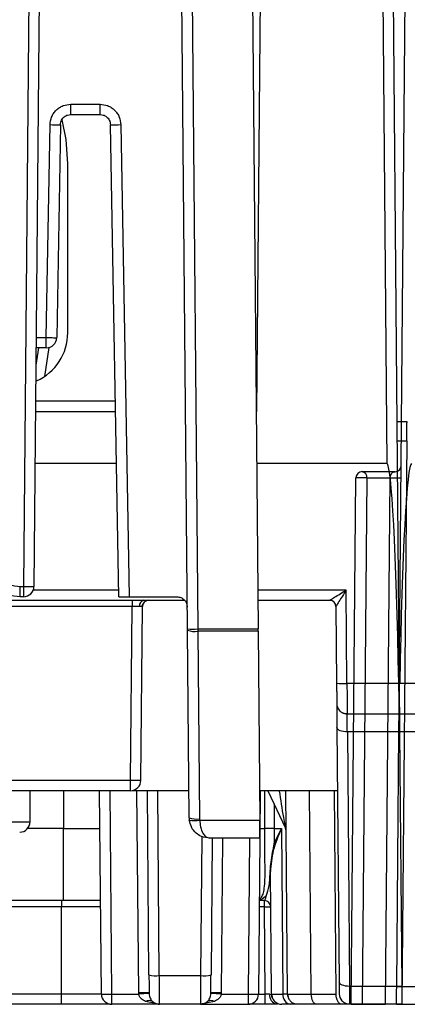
# Model space of a CAD drawing. Extents: x 897.4 to 914.4, y -8.5 to 2.5.
# Tile 60 of 102: x 907.693 to 908.061, y -6.024 to -5.089. Entities that reach past the tile are written whole.
import ezdxf

# ---------------------------------------------------------------- set-up
doc = ezdxf.new("R2010")
doc.units = 0
doc.header["$LTSCALE"] = 4
doc.header["$MEASUREMENT"] = 0
doc.layers.get('0').update_dxf_attribs({"linetype": 'CONTINUOUS'})

msp = doc.modelspace()

# ---------------------------------------------------------------- linework, layer by layer
for p, q in [((908.03088, -4.29448), (908.04149, -5.51037)), ((908.04072, -4.29457), (908.05325, -5.73021)), ((907.70505, -4.66343), (907.69664, -5.62718)), ((907.71489, -4.66343), (907.70648, -5.62718)), ((907.85224, -5.66753), (907.84369, -4.6872)), ((907.85353, -4.6872), (907.86208, -5.66753)), ((907.91071, -4.6872), (907.91926, -5.66753)), ((908.05325, -5.73021), (908.06122, -4.81731)), ((907.9181, -5.46098), (907.92155, -5.06509)), ((907.74146, -5.16951), (907.76927, -5.16951)), ((907.74146, -5.17926), (907.74146, -5.16951)), ((907.76927, -5.17926), (907.76927, -5.16951)), ((907.74146, -5.17926), (907.76927, -5.17926)), ((907.71825, -5.39096), (907.72178, -5.18885)), ((907.73162, -5.18893), (907.72809, -5.39105)), ((907.78693, -5.63694), (907.77911, -5.18893)), ((907.78895, -5.18885), (907.79677, -5.63694)), ((907.73863, -5.38635), (907.73863, -5.22611)), ((907.70854, -5.39096), (907.71825, -5.39096)), ((907.71825, -5.40072), (907.71825, -5.39096)), ((907.71079, -5.40072), (907.70831, -5.41723)), ((907.71825, -5.40072), (907.70846, -5.40072)), ((907.72078, -5.40039), (907.71667, -5.42776)), ((907.78369, -5.45131), (907.70801, -5.45131)), ((907.70793, -5.46098), (907.78386, -5.46098)), ((907.91746, -5.46098), (907.9181, -5.46098)), ((908.06063, -5.471), (908.05099, -5.471)), ((908.05114, -5.48897), (908.06048, -5.48897)), ((908.06048, -5.48897), (908.05581, -6.02375)), ((907.78472, -5.51037), (907.7075, -5.51037)), ((908.04149, -5.51037), (907.91789, -5.51037)), ((908.04924, -5.51824), (908.01801, -5.51824)), ((908.00774, -6.02375), (908.01211, -5.52409)), ((908.02253, -5.52409), (908.01817, -6.02375)), ((908.02253, -5.52409), (908.04462, -5.52409)), ((908.04026, -6.02375), (908.04462, -5.52409)), ((907.6935, -5.62718), (907.69664, -5.62718)), ((907.6935, -5.63694), (907.6935, -5.62718)), ((907.69664, -5.62718), (907.69664, -5.63694)), ((907.78682, -5.63062), (907.70583, -5.63062)), ((908.00287, -5.63062), (907.91894, -5.63062)), ((908.00364, -5.71915), (908.00287, -5.63062)), ((907.29708, -5.64029), (907.84948, -5.64029)), ((907.69664, -5.63694), (907.6935, -5.63694)), ((907.79677, -5.63694), (907.84222, -5.63694)), ((907.79961, -5.64029), (907.79961, -5.64614)), ((907.81192, -5.64144), (907.81319, -5.6407)), ((907.91903, -5.64029), (907.98726, -5.64029)), ((907.98726, -5.64029), (907.98726, -5.64029)), ((907.79961, -5.64614), (907.67998, -5.64614)), ((907.79817, -5.81124), (907.79961, -5.64614)), ((907.80801, -5.81124), (907.80945, -5.64614)), ((907.99317, -5.64614), (907.99306, -5.64507)), ((907.99317, -5.64614), (907.99316, -5.64614)), ((907.99316, -5.64614), (907.9938, -5.71906)), ((907.85225, -5.66865), (907.85224, -5.66753)), ((907.8538, -5.84665), (907.85225, -5.66865)), ((907.86208, -5.66753), (907.91926, -5.66753)), ((907.86208, -5.66753), (907.86209, -5.66976)), ((907.91928, -5.66976), (907.86209, -5.66976)), ((907.86209, -5.66976), (907.86365, -5.84776)), ((907.91928, -5.66976), (907.91926, -5.66753)), ((907.91928, -5.66976), (907.92085, -5.84888)), ((908.05282, -5.71915), (908.00364, -5.71915)), ((908.10286, -5.71915), (908.05368, -5.71915)), ((908.00381, -5.74816), (908.05341, -5.74816)), ((908.05309, -5.74816), (908.10269, -5.74816)), ((907.99417, -5.76114), (907.99628, -6.00263)), ((908.05355, -5.76521), (908.00401, -5.76521)), ((908.00401, -5.76521), (908.00612, -6.0067)), ((908.05084, -6.0067), (908.05294, -5.76521)), ((908.10249, -5.76521), (908.05294, -5.76521)), ((908.05355, -5.76521), (908.05566, -6.0067)), ((907.79817, -5.81124), (907.68089, -5.81124)), ((907.79817, -5.821), (907.79817, -5.81124)), ((907.79817, -5.821), (907.68089, -5.821)), ((907.70281, -5.85061), (907.70307, -5.821)), ((907.7347, -5.821), (907.7347, -5.85703)), ((907.77056, -6.01399), (907.76888, -5.821)), ((907.78041, -6.01399), (907.77872, -5.821)), ((907.85358, -5.821), (907.7997, -5.821)), ((907.80599, -6.01291), (907.80431, -5.821)), ((907.81568, -5.99585), (907.81416, -5.821)), ((907.82552, -5.99654), (907.82399, -5.821)), ((907.99469, -5.821), (907.9206, -5.821)), ((907.92138, -5.821), (907.92099, -5.86545)), ((907.92552, -5.85703), (907.92552, -5.821)), ((907.92861, -5.821), (907.94526, -5.8567)), ((907.94716, -6.01399), (907.94548, -5.821)), ((907.9698, -6.01399), (907.96812, -5.821)), ((907.99342, -6.01399), (907.99174, -5.821)), ((907.93448, -5.83358), (907.93448, -5.85703)), ((907.8538, -5.84665), (907.85395, -5.84888)), ((907.86365, -5.84776), (907.86372, -5.84888)), ((907.86372, -5.84888), (907.92085, -5.84888)), ((907.44375, -5.85061), (907.70281, -5.85061)), ((907.7347, -5.85703), (907.70036, -5.85703)), ((907.7347, -5.92533), (907.7347, -5.85703)), ((907.7347, -5.85703), (907.76919, -5.85703)), ((907.92106, -5.85703), (907.92552, -5.85703)), ((907.93438, -5.87129), (907.94139, -5.85703)), ((907.93448, -5.85703), (907.93438, -5.87129)), ((907.93448, -5.85703), (907.94139, -5.85703)), ((907.94139, -5.85703), (907.94276, -6.01399)), ((907.86589, -5.86454), (907.86474, -5.99654)), ((907.921, -5.86616), (907.87349, -5.86616)), ((907.87571, -5.86616), (907.87458, -5.99585)), ((907.88555, -5.86616), (907.88427, -6.01291)), ((907.91114, -5.86616), (907.90985, -6.01399)), ((907.92098, -5.86616), (907.91969, -6.01399)), ((907.93201, -6.01399), (907.93099, -5.8978)), ((907.7347, -5.92533), (907.61555, -5.92533)), ((907.73273, -5.93118), (907.65538, -5.93118)), ((907.73273, -5.92533), (907.73273, -5.93118)), ((907.73273, -6.01399), (907.73273, -5.93118)), ((907.76984, -5.93118), (907.73273, -5.93118)), ((907.92538, -5.93118), (907.92042, -5.93118)), ((907.92538, -5.92533), (907.92047, -5.92533)), ((907.92538, -5.93118), (907.92538, -5.92533)), ((907.9261, -6.01399), (907.92538, -5.93118)), ((907.82552, -5.99654), (907.86474, -5.99654)), ((908.05566, -6.0067), (908.00612, -6.0067)), ((908.05084, -6.0067), (908.10038, -6.0067)), ((907.73273, -6.01399), (907.65521, -6.01399)), ((907.73273, -6.02375), (907.73273, -6.01399)), ((907.77056, -6.01399), (907.73273, -6.01399)), ((907.78041, -6.01399), (907.80602, -6.01399)), ((907.78041, -6.02375), (907.78041, -6.01399)), ((907.80602, -6.01399), (907.80599, -6.01291)), ((907.81583, -6.01291), (907.81585, -6.01351)), ((907.87441, -6.01351), (907.87443, -6.01291)), ((907.88427, -6.01291), (907.88423, -6.01399)), ((907.88423, -6.01399), (907.90985, -6.01399)), ((907.90985, -6.01399), (907.90985, -6.02375)), ((907.91969, -6.01399), (907.9261, -6.01399)), ((907.9261, -6.02375), (907.9261, -6.01399)), ((907.93201, -6.01399), (907.93269, -6.014)), ((907.94716, -6.01399), (907.94276, -6.01399)), ((907.94716, -6.01399), (907.94793, -6.014)), ((907.9698, -6.01399), (907.99342, -6.01399)), ((907.73273, -6.02375), (907.65521, -6.02375)), ((907.82568, -6.02375), (907.78041, -6.02375)), ((907.82223, -6.02308), (907.81242, -6.02118)), ((907.86458, -6.02375), (907.82568, -6.02375)), ((907.87784, -6.02118), (907.86458, -6.02375)), ((907.86458, -6.02375), (907.90985, -6.02375)), ((907.9261, -6.02375), (907.90985, -6.02375)), ((907.95547, -6.02375), (907.95026, -6.02375)), ((907.99834, -6.02375), (907.97472, -6.02375)), ((908.00248, -6.02375), (907.99834, -6.02375)), ((908.05581, -6.02375), (908.00622, -6.02375)), ((908.00774, -6.02375), (908.01365, -6.02375)), ((908.01365, -6.02375), (908.01817, -6.02375)), ((908.01817, -6.02375), (908.04026, -6.02375)), ((908.04478, -6.02375), (908.04026, -6.02375)), ((908.05069, -6.02375), (908.04478, -6.02375)), ((908.05069, -6.02375), (908.10028, -6.02375))]:
    msp.add_line(p, q)
at = {"flags": 128}
for points in [[(907.73863, -5.22611), (907.73699, -5.20309), (907.73315, -5.18433)], [(908.06048, -5.48897), (908.06051, -5.48538), (908.06054, -5.48198), (908.06057, -5.47887), (908.06059, -5.47617), (908.06061, -5.47397), (908.06062, -5.47234), (908.06063, -5.47133), (908.06063, -5.471)], [(908.05309, -5.74816), (908.0531, -5.7476), (908.05311, -5.74595), (908.05314, -5.74327), (908.05317, -5.73965), (908.05321, -5.73525), (908.05325, -5.73021)], [(908.05325, -5.73021), (908.05329, -5.73525), (908.05333, -5.73966), (908.05336, -5.74327), (908.05339, -5.74595), (908.0534, -5.7476), (908.05341, -5.74816)], [(908.05294, -5.76521), (908.05299, -5.7604), (908.05302, -5.75621), (908.05305, -5.75278), (908.05307, -5.75025), (908.05309, -5.74869), (908.05309, -5.74816)], [(908.05341, -5.74816), (908.05341, -5.74869), (908.05342, -5.75025), (908.05345, -5.75279), (908.05348, -5.75621), (908.05351, -5.7604), (908.05355, -5.76521)], [(908.00401, -5.76521), (908.0021, -5.76514), (908.00025, -5.76492), (907.99855, -5.76455), (907.99706, -5.76405), (907.99584, -5.76343), (907.99493, -5.76272), (907.99436, -5.76194), (907.99417, -5.76114)], [(907.921, -5.86616), (907.92099, -5.86584), (907.92099, -5.86489), (907.92097, -5.86333), (907.92095, -5.86122), (907.92093, -5.85863), (907.92091, -5.85564), (907.92088, -5.85236), (907.92085, -5.84888)], [(908.00612, -6.0067), (908.0042, -6.00664), (908.00236, -6.00641), (908.00066, -6.00604), (907.99917, -6.00554), (907.99795, -6.00492), (907.99704, -6.00421), (907.99647, -6.00344), (907.99628, -6.00263)], [(908.05069, -6.02375), (908.05069, -6.02323), (908.05071, -6.02167), (908.05073, -6.01913), (908.05076, -6.0157), (908.05079, -6.01151), (908.05084, -6.0067)], [(908.05566, -6.0067), (908.0557, -6.01151), (908.05574, -6.0157), (908.05577, -6.01913), (908.05579, -6.02167), (908.05581, -6.02323), (908.05581, -6.02375)], [(907.93276, -6.0177), (907.93221, -6.0159), (907.93201, -6.01399)], [(907.97472, -6.02375), (907.97377, -6.02356), (907.97285, -6.02301), (907.972, -6.02211), (907.97126, -6.0209), (907.97064, -6.01942), (907.97019, -6.01773), (907.9699, -6.0159), (907.9698, -6.01399)], [(907.99834, -6.02375), (907.99739, -6.02356), (907.99647, -6.02301), (907.99562, -6.02211), (907.99488, -6.0209), (907.99427, -6.01942), (907.99381, -6.01773), (907.99352, -6.0159), (907.99342, -6.01399)], [(907.81905, -6.02118), (907.81975, -6.02176), (907.81986, -6.02184)], [(907.87021, -6.02198), (907.87051, -6.02176), (907.87121, -6.02118)], [(907.957, -6.02375), (907.9551, -6.02356), (907.95335, -6.02305)], [(908.00622, -6.02375), (908.00431, -6.02356), (908.00352, -6.02337)]]:
    msp.add_lwpolyline(points, dxfattribs=at)
for centre, radius, start, end in [((907.72916, -4.90682), 0.28213, 268.50057, 270.49933), ((907.78157, -4.90682), 0.28213, 269.50067, 271.49943), ((907.68862, -5.38635), 0.05001, 294.07142, 0), ((907.71825, -5.39088), 0.00984, 270, 359), ((908.04924, -5.51233), 0.00591, 270, 359.5), ((908.01801, -5.52414), 0.00591, 90, 179.5), ((908.01722, -5.52352), 0.00534, 353.86181, 81.52913), ((908.016, -5.58571), 0.06174, 88.13235, 93.61496), ((908.01685, -5.69602), 0.17202, 88.10605, 89.61312), ((908.04983, -5.40654), 0.11767, 267.46021, 272.53979), ((907.69664, -5.6271), 0.00984, 270, 359.5), ((907.81177, -5.64543), 0.00525, 101.28525, 187.51751), ((907.81535, -5.64619), 0.00591, 90, 179.5), ((907.98726, -5.64619), 0.00591, 0.5, 90), ((907.98726, -5.64619), 0.0059, 56.97846, 89.99672), ((907.98726, -5.64619), 0.0059, 10.91639, 56.97932), ((907.85716, -5.38551), 0.28206, 269.00032, 270.99968), ((907.85949, -5.64872), 0.0212, 250.0361, 277.05369), ((907.99995, -5.57808), 0.14111, 267.50153, 271.49869), ((908.00381, -5.73832), 0.00984, 180.5, 221.36328), ((908.00381, -5.73832), 0.00984, 238.59297, 270), ((907.79817, -5.81115), 0.00984, 270, 359.5), ((907.94253, -5.99021), 0.16892, 88.99846, 91.00154), ((907.86104, -5.82672), 0.0212, 250.03721, 277.05175), ((907.85884, -5.82849), 0.02097, 256.52849, 283.47151), ((907.69297, -5.85052), 0.00984, 270, 359.5), ((907.93, -6.20745), 0.35045, 89.26719, 90.73281), ((907.93991, -5.8592), 0.00591, 0.5, 25), ((907.92782, -5.89785), 0.00317, 0.84617, 29.10891), ((907.92538, -5.93123), 0.00591, 0.5, 90), ((907.8228, -5.96465), 0.03201, 257.14495, 274.87727), ((907.86746, -5.96465), 0.032, 265.12221, 282.85568), ((907.78041, -6.01391), 0.00984, 180.5, 270), ((907.81091, -6.29493), 0.28206, 89.00032, 90.99968), ((907.82539, -6.30636), 0.29301, 91.86661, 93.7902), ((907.86487, -6.30629), 0.29294, 86.20958, 88.13361), ((907.87935, -6.29493), 0.28205, 89.0003, 90.9997), ((907.90985, -6.01391), 0.00984, 270, 359.5), ((907.93895, -6.01518), 0.00875, 172.47951, 258.71645), ((907.9516, -6.01496), 0.00889, 173.76732, 261.36346), ((907.957, -6.01391), 0.00984, 180.5, 209.931), ((908.00622, -6.01391), 0.00984, 180.5, 221.36328), ((907.81574, -6.02612), 0.00595, 56.13624, 123.86376), ((907.82568, -6.01391), 0.00984, 239.52605, 270), ((907.86458, -6.01391), 0.00984, 270, 302.35344), ((907.87452, -6.02612), 0.00595, 56.13708, 123.86292), ((907.94185, -6.01391), 0.00984, 225.04334, 270)]:
    msp.add_arc(centre, radius, start, end)
for centre, major_axis, start_param, end_param in [((908.04395, -5.79235), (-0.00246, 0.28198), 4.974678, 6.282881), ((908.06255, -5.79235), (0.00246, 0.28198), 0.000305, 1.308507)]:
    msp.add_ellipse(centre, major_axis=major_axis, ratio=0.034903, start_param=start_param, end_param=end_param)
for points, knots in [([(907.72178, -5.18885), (907.72208, -5.1864), (907.72255, -5.18264), (907.72502, -5.17814), (907.72755, -5.17508), (907.73067, -5.17257), (907.73522, -5.17017), (907.73901, -5.16977), (907.74146, -5.16951)], [0, 0, 0, 0, 0.239689, 0.368347, 0.500006, 0.628663, 0.760322, 1, 1, 1, 1]), ([(907.76927, -5.16951), (907.77172, -5.16977), (907.77549, -5.17016), (907.78003, -5.17256), (907.78314, -5.17503), (907.7857, -5.17811), (907.78818, -5.18261), (907.78865, -5.1864), (907.78895, -5.18885)], [0, 0, 0, 0, 0.239678, 0.368337, 0.499991, 0.628652, 0.760311, 1, 1, 1, 1]), ([(907.73162, -5.18893), (907.73169, -5.18815), (907.73182, -5.18662), (907.73266, -5.18454), (907.73383, -5.18278), (907.73566, -5.181), (907.73824, -5.17956), (907.74044, -5.17936), (907.74146, -5.17926)], [0, 0, 0, 0, 0.1541562, 0.30005, 0.4376721, 0.5670161, 0.7999079, 1, 1, 1, 1]), ([(907.76927, -5.17926), (907.77029, -5.17936), (907.7725, -5.17956), (907.77507, -5.181), (907.7769, -5.18278), (907.77807, -5.18454), (907.77891, -5.18662), (907.77904, -5.18815), (907.77911, -5.18893)], [0, 0, 0, 0, 0.200083, 0.432975, 0.562327, 0.699949, 0.845843, 1, 1, 1, 1]), ([(907.71825, -5.39096), (907.71954, -5.39098), (907.72212, -5.39103), (907.72537, -5.39106), (907.72765, -5.39108), (907.72795, -5.39106), (907.72809, -5.39105)], [0, 0, 0, 0, 0.249998, 0.499998, 0.749985, 1, 1, 1, 1]), ([(908.04462, -5.52409), (908.04463, -5.52391), (908.04465, -5.52353), (908.04476, -5.52274), (908.04517, -5.52122), (908.04666, -5.51875), (908.04815, -5.51846), (908.04924, -5.51824)], [0, 0, 0, 0, 0.031859, 0.066121, 0.146361, 0.3726, 1, 1, 1, 1]), ([(908.05341, -5.51652), (908.05308, -5.51683), (908.05254, -5.51732), (908.05185, -5.51763), (908.05159, -5.51774)], [0, 0, 0, 0, 0.62144, 1, 1, 1, 1]), ([(907.6935, -5.63694), (907.68948, -5.63658), (907.68085, -5.6358), (907.66838, -5.62904), (907.65996, -5.61931), (907.65546, -5.60918), (907.65465, -5.60343), (907.65424, -5.60048)], [0, 0, 0, 0, 0.204935, 0.439693, 0.704161, 0.848323, 1, 1, 1, 1]), ([(907.66406, -5.59984), (907.66469, -5.60335), (907.66601, -5.61064), (907.67295, -5.61979), (907.68258, -5.62603), (907.68995, -5.62681), (907.6935, -5.62718)], [0, 0, 0, 0, 0.241043, 0.500005, 0.758963, 1, 1, 1, 1]), ([(907.69664, -5.62718), (907.69793, -5.62719), (907.70051, -5.62721), (907.70376, -5.62722), (907.70604, -5.62721), (907.70633, -5.62719), (907.70648, -5.62718)], [0, 0, 0, 0, 0.249998, 0.499991, 0.749994, 1, 1, 1, 1]), ([(907.98726, -5.64029), (907.98734, -5.64025), (907.9875, -5.64018), (907.98849, -5.6396), (907.98996, -5.63868), (907.9928, -5.63692), (907.9972, -5.63419), (908.00096, -5.63182), (908.00287, -5.63062)], [0, 0, 0, 0, 0.082518, 0.174948, 0.282278, 0.407726, 0.69957, 1, 1, 1, 1]), ([(908.00287, -5.63062), (908.00168, -5.63253), (907.99934, -5.63631), (907.99661, -5.6407), (907.99484, -5.64352), (907.99391, -5.64498), (907.99331, -5.64593), (907.99321, -5.64607), (907.99317, -5.64614)], [0, 0, 0, 0, 0.300432, 0.592273, 0.717712, 0.825034, 0.917465, 1, 1, 1, 1]), ([(907.78693, -5.63694), (907.78706, -5.63694), (907.78732, -5.63694), (907.78908, -5.63694), (907.791, -5.63694), (907.79275, -5.63694), (907.7947, -5.63694), (907.79608, -5.63694), (907.79677, -5.63694)], [0, 0, 0, 0, 0.2324894, 0.4761947, 0.6028739, 0.732399, 0.8647763, 1, 1, 1, 1]), ([(907.8094, -5.64614), (907.80943, -5.64558), (907.80947, -5.64484), (907.80981, -5.64419), (907.8099, -5.64403)], [0, 0, 0, 0, 0.748273, 1, 1, 1, 1]), ([(907.84222, -5.63694), (907.8435, -5.63709), (907.84607, -5.63738), (907.84931, -5.63963), (907.85159, -5.64285), (907.8519, -5.64542), (907.85206, -5.6467)], [0, 0, 0, 0, 0.249999, 0.500002, 0.749999, 1, 1, 1, 1]), ([(907.80657, -5.64612), (907.80608, -5.64612), (907.80512, -5.64613), (907.80339, -5.64614), (907.80154, -5.64614), (907.80025, -5.64614), (907.79961, -5.64614)], [0, 0, 0, 0, 0.249987, 0.499982, 0.749997, 1, 1, 1, 1]), ([(907.80945, -5.64614), (907.80941, -5.64614), (907.80934, -5.64614), (907.80875, -5.64614), (907.80786, -5.64613), (907.807, -5.64612), (907.80657, -5.64612)], [0, 0, 0, 0, 0.249995, 0.500005, 0.749998, 1, 1, 1, 1]), ([(907.9938, -5.71906), (907.99382, -5.72151), (907.99386, -5.7253), (907.99389, -5.7298), (907.99392, -5.73288), (907.99394, -5.73535), (907.99396, -5.73775), (907.99397, -5.73815), (907.99397, -5.7384)], [0, 0, 0, 0, 0.239689, 0.371348, 0.50001, 0.631665, 0.760322, 1, 1, 1, 1]), ([(908.00364, -5.71915), (908.00366, -5.7215), (908.00368, -5.72608), (908.00372, -5.73235), (908.00375, -5.73762), (908.00378, -5.74295), (908.0038, -5.74728), (908.00381, -5.74788), (908.00381, -5.74816)], [0, 0, 0, 0, 0.154148, 0.300033, 0.437653, 0.566998, 0.799894, 1, 1, 1, 1]), ([(908.05325, -5.73021), (908.0531, -5.72715), (908.05292, -5.72352), (908.05283, -5.71974), (908.05282, -5.71915)], [0, 0, 0, 0, 0.845051, 1, 1, 1, 1]), ([(908.05325, -5.73021), (908.0534, -5.72715), (908.05358, -5.72352), (908.05367, -5.71974), (908.05368, -5.71915)], [0, 0, 0, 0, 0.845051, 1, 1, 1, 1]), ([(907.99397, -5.7384), (907.99397, -5.7387), (907.99398, -5.73929), (907.99402, -5.74414), (907.99408, -5.75136), (907.99414, -5.75788), (907.99417, -5.76114)], [0, 0, 0, 0, 0.244855, 0.499898, 0.750069, 1, 1, 1, 1]), ([(907.99469, -5.742), (907.99514, -5.74289), (907.99606, -5.74468), (907.99837, -5.74656), (908.00104, -5.74765), (908.0029, -5.74761), (908.00381, -5.74759)], [0, 0, 0, 0, 0.250228, 0.507072, 0.76001, 1, 1, 1, 1]), ([(908.00401, -5.76521), (908.00398, -5.76257), (908.00392, -5.75744), (908.00386, -5.7519), (908.00384, -5.75004), (908.00382, -5.74913)], [0, 0, 0, 0, 0.353103, 0.686443, 1, 1, 1, 1]), ([(907.80801, -5.81124), (907.80786, -5.81125), (907.80756, -5.81127), (907.80529, -5.81128), (907.80203, -5.81127), (907.79946, -5.81125), (907.79817, -5.81124)], [0, 0, 0, 0, 0.250003, 0.500004, 0.750004, 1, 1, 1, 1]), ([(907.94526, -5.8567), (907.94525, -5.85667), (907.94524, -5.85659), (907.9451, -5.8558), (907.94459, -5.85264), (907.94274, -5.84097), (907.94093, -5.82973), (907.93958, -5.82131)], [0, 0, 0, 0, 0.024065, 0.051118, 0.120636, 0.341477, 1, 1, 1, 1]), ([(907.87349, -5.86616), (907.87074, -5.86583), (907.86603, -5.86527), (907.85999, -5.86126), (907.85557, -5.85591), (907.85447, -5.85114), (907.85395, -5.84888)], [0, 0, 0, 0, 0.3023483, 0.5168829, 0.7701482, 1, 1, 1, 1]), ([(907.86372, -5.84888), (907.86399, -5.85114), (907.86455, -5.85591), (907.86672, -5.86126), (907.86981, -5.86527), (907.87213, -5.86583), (907.87349, -5.86616)], [0, 0, 0, 0, 0.2298295, 0.4831193, 0.6976156, 1, 1, 1, 1]), ([(907.92048, -5.9237), (907.92098, -5.92342), (907.92247, -5.92259), (907.92402, -5.91949), (907.92535, -5.91386), (907.92581, -5.90679), (907.92591, -5.89927), (907.92588, -5.89053), (907.92568, -5.87956), (907.92554, -5.86675), (907.92552, -5.86025), (907.92552, -5.85703)], [0, 0, 0, 0, 0.0751411, 0.2277386, 0.3743676, 0.5374255, 0.6138926, 0.687103, 0.849549, 0.9254751, 1, 1, 1, 1]), ([(907.94139, -5.85703), (907.93843, -5.86404), (907.93253, -5.87802), (907.9315, -5.89122), (907.93099, -5.8978)], [0, 0, 0, 0, 0.501475, 1, 1, 1, 1]), ([(907.93437, -5.8713), (907.93383, -5.87407), (907.93264, -5.88017), (907.93107, -5.88873), (907.93075, -5.89385), (907.93059, -5.8963)], [0, 0, 0, 0, 0.302003, 0.665547, 1, 1, 1, 1]), ([(907.93059, -5.8963), (907.93031, -5.90167), (907.92973, -5.91304), (907.92793, -5.91795), (907.92698, -5.92053)], [0, 0, 0, 0, 0.472604, 1, 1, 1, 1]), ([(907.92698, -5.92054), (907.92551, -5.92212), (907.92372, -5.92405), (907.92097, -5.92438), (907.92048, -5.92444)], [0, 0, 0, 0, 0.821732, 1, 1, 1, 1]), ([(907.92538, -5.92533), (907.92569, -5.92506), (907.92621, -5.92461), (907.92675, -5.92174), (907.92698, -5.92054)], [0, 0, 0, 0, 0.58279, 1, 1, 1, 1]), ([(907.76979, -5.92533), (907.76825, -5.92533), (907.75686, -5.92533), (907.74497, -5.92533), (907.7347, -5.92533)], [0, 0, 0, 0, 0.1353844, 1, 1, 1, 1]), ([(907.92538, -5.93118), (907.92615, -5.93117), (907.9277, -5.93116), (907.92965, -5.93116), (907.93102, -5.93116), (907.93119, -5.93117), (907.93128, -5.93118)], [0, 0, 0, 0, 0.250006, 0.5, 0.749994, 1, 1, 1, 1]), ([(907.81568, -5.99585), (907.8157, -5.99775), (907.81573, -6.00153), (907.81577, -6.0065), (907.81581, -6.01062), (907.81582, -6.01215), (907.81583, -6.01291)], [0, 0, 0, 0, 0.250791, 0.500074, 0.750804, 1, 1, 1, 1]), ([(907.82568, -6.02375), (907.82568, -6.02348), (907.82568, -6.0229), (907.82564, -6.01785), (907.8256, -6.01059), (907.82556, -6.00304), (907.82554, -5.99874), (907.82552, -5.99654)], [0, 0, 0, 0, 0.205286, 0.440165, 0.704519, 0.848533, 1, 1, 1, 1]), ([(907.86474, -5.99654), (907.86472, -5.99874), (907.8647, -6.00304), (907.86466, -6.01059), (907.86462, -6.01785), (907.86458, -6.0229), (907.86458, -6.02348), (907.86458, -6.02375)], [0, 0, 0, 0, 0.151467, 0.295481, 0.559835, 0.794714, 1, 1, 1, 1]), ([(907.87443, -6.01291), (907.87444, -6.01215), (907.87445, -6.01062), (907.87448, -6.00648), (907.87453, -6.00151), (907.87456, -5.99774), (907.87458, -5.99585)], [0, 0, 0, 0, 0.250778, 0.500061, 0.75079, 1, 1, 1, 1]), ([(907.99628, -6.00263), (907.99629, -6.00427), (907.99632, -6.00753), (907.99635, -6.0111), (907.99637, -6.01356), (907.99637, -6.01385), (907.99638, -6.01399)], [0, 0, 0, 0, 0.250786, 0.500064, 0.750794, 1, 1, 1, 1]), ([(908.00612, -6.0067), (908.00613, -6.00914), (908.00614, -6.01401), (908.00617, -6.01942), (908.00619, -6.02306), (908.00621, -6.02352), (908.00622, -6.02375)], [0, 0, 0, 0, 0.249998, 0.500003, 0.749996, 1, 1, 1, 1]), ([(907.77056, -6.01399), (907.77071, -6.014), (907.77101, -6.01402), (907.77328, -6.01403), (907.77654, -6.01402), (907.77912, -6.014), (907.78041, -6.01399)], [0, 0, 0, 0, 0.250007, 0.500004, 0.750006, 1, 1, 1, 1]), ([(907.81242, -6.02118), (907.811, -6.02041), (907.80881, -6.01921), (907.80695, -6.01679), (907.80623, -6.01518), (907.80609, -6.01438), (907.80602, -6.01399)], [0, 0, 0, 0, 0.498484, 0.770652, 0.889238, 1, 1, 1, 1]), ([(907.81585, -6.01351), (907.81594, -6.01432), (907.81612, -6.01596), (907.81707, -6.01882), (907.81826, -6.02023), (907.81905, -6.02118)], [0, 0, 0, 0, 0.240756, 0.49064, 1, 1, 1, 1]), ([(907.87121, -6.02118), (907.872, -6.02023), (907.87319, -6.01882), (907.87414, -6.01596), (907.87432, -6.01432), (907.87441, -6.01351)], [0, 0, 0, 0, 0.509364, 0.759247, 1, 1, 1, 1]), ([(907.88423, -6.01399), (907.88417, -6.01438), (907.88402, -6.01518), (907.88331, -6.01678), (907.88145, -6.01921), (907.87926, -6.02041), (907.87784, -6.02118)], [0, 0, 0, 0, 0.110672, 0.229174, 0.501137, 1, 1, 1, 1]), ([(907.90985, -6.01399), (907.91114, -6.014), (907.91372, -6.01402), (907.91697, -6.01403), (907.91925, -6.01402), (907.91955, -6.014), (907.91969, -6.01399)], [0, 0, 0, 0, 0.2499923, 0.500001, 0.7499965, 1, 1, 1, 1]), ([(907.93028, -6.01403), (907.92999, -6.01403), (907.92941, -6.01402), (907.92837, -6.01401), (907.92726, -6.014), (907.92649, -6.014), (907.9261, -6.01399)], [0, 0, 0, 0, 0.2499883, 0.4999976, 0.7500194, 1, 1, 1, 1]), ([(907.93218, -6.014), (907.93227, -6.01522), (907.93241, -6.01708), (907.93359, -6.0194), (907.93447, -6.0204), (907.93492, -6.0209)], [0, 0, 0, 0, 0.48493, 0.740865, 1, 1, 1, 1]), ([(907.93269, -6.014), (907.9331, -6.01401), (907.93407, -6.01403), (907.9396, -6.01401), (907.94276, -6.01399)], [0, 0, 0, 0, 0.430067, 1, 1, 1, 1]), ([(907.94755, -6.014), (907.94757, -6.01491), (907.94761, -6.01677), (907.94878, -6.01943), (907.95071, -6.02172), (907.95251, -6.02262), (907.9534, -6.02307)], [0, 0, 0, 0, 0.239197, 0.491596, 0.748595, 1, 1, 1, 1]), ([(907.94793, -6.014), (907.94811, -6.014), (907.94867, -6.01401), (907.9529, -6.01401), (907.95996, -6.01401), (907.96652, -6.014), (907.9698, -6.01399)], [0, 0, 0, 0, 0.143484, 0.428989, 0.714495, 1, 1, 1, 1]), ([(907.99709, -6.01759), (907.99755, -6.01848), (907.99846, -6.02028), (908.00077, -6.0222), (908.00343, -6.02337), (908.00531, -6.02343), (908.00622, -6.02345)], [0, 0, 0, 0, 0.252367, 0.510265, 0.762588, 1, 1, 1, 1]), ([(907.77887, -6.02375), (907.77144, -6.02375), (907.75638, -6.02375), (907.74068, -6.02375), (907.73273, -6.02375)], [0, 0, 0, 0, 0.493449, 1, 1, 1, 1]), ([(907.81822, -6.02024), (907.81888, -6.02089), (907.82025, -6.02222), (907.82292, -6.02325), (907.82478, -6.02323), (907.82568, -6.02323)], [0, 0, 0, 0, 0.328144, 0.673101, 1, 1, 1, 1]), ([(907.86458, -6.02323), (907.86548, -6.02323), (907.86734, -6.02325), (907.87, -6.02222), (907.87137, -6.02089), (907.87204, -6.02024)], [0, 0, 0, 0, 0.326899, 0.671856, 1, 1, 1, 1]), ([(907.93723, -6.02375), (907.93561, -6.02375), (907.93236, -6.02375), (907.92819, -6.02375), (907.9261, -6.02375)], [0, 0, 0, 0, 0.499995, 1, 1, 1, 1]), ([(907.95026, -6.02375), (907.94784, -6.02375), (907.943, -6.02375), (907.94223, -6.02375), (907.94185, -6.02375)], [0, 0, 0, 0, 0.5000025, 1, 1, 1, 1]), ([(907.97472, -6.02375), (907.97216, -6.02375), (907.96702, -6.02375), (907.96147, -6.02375), (907.95766, -6.02375), (907.95722, -6.02375), (907.957, -6.02375)], [0, 0, 0, 0, 0.249219, 0.499944, 0.749228, 1, 1, 1, 1]), ([(908.00622, -6.02375), (908.00612, -6.02375), (908.00592, -6.02375), (908.00424, -6.02375), (908.00178, -6.02375), (907.99949, -6.02375), (907.99834, -6.02375)], [0, 0, 0, 0, 0.249223, 0.499943, 0.749234, 1, 1, 1, 1])]:
    msp.add_open_spline(points, degree=3, knots=knots)

doc.saveas('drawing.dxf')
